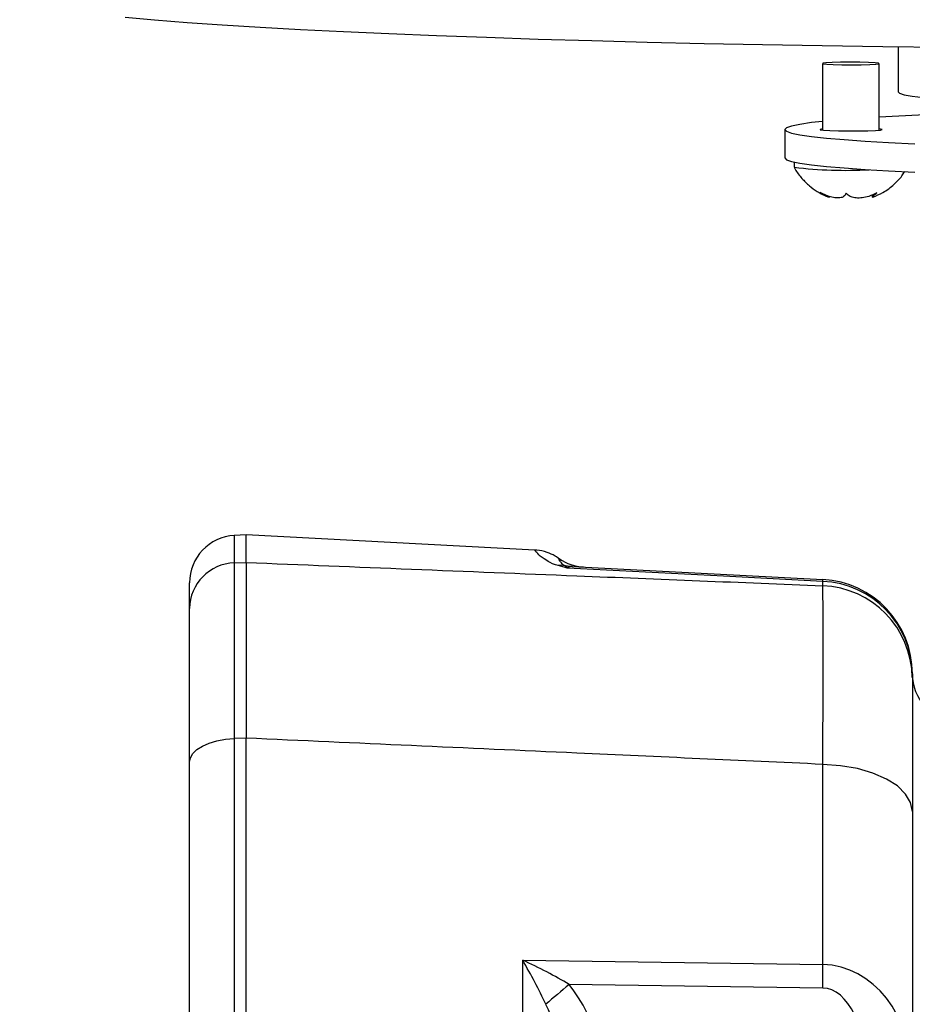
# Model space of a CAD drawing. Extents: x 0 to 8410, y 0 to 5940.
# Tile 144 of 210: x 7280 to 7374, y 3162 to 3266. Entities that reach past the tile are written whole.
import ezdxf

# ---------------------------------------------------------------- set-up
doc = ezdxf.new("R2010")
doc.units = 0
doc.header["$LTSCALE"] = 10
doc.layers.get('0').update_dxf_attribs({"linetype": 'CONTINUOUS'})
doc.styles.add('SLDTEXTSTYLE0', font='TXT', dxfattribs={"width": 0.605})
doc.dimstyles.new('SLDDIMSTYLE1', dxfattribs={"dimtxt": 50, "dimasz": 50, "dimexe": 0, "dimexo": 0.0625, "dimgap": 12.5, "dimtad": 1, "dimdec": 1, "dimrnd": 1e-09, "dimzin": 12, "dimtxsty": 'SLDTEXTSTYLE0', "dimsah": 1, "dimcen": 0.09, "dimazin": 3, "dimtfac": 1, "dimtofl": 0, "dimtmove": 0, "dimatfit": 3, "dimtolj": 1, "dimtzin": 12})

# ---------------------------------------------------------------- blocks, each defined once
blk = doc.blocks.new('_D_7')
at = {"color": 7, "linetype": 'CONTINUOUS'}
for p, q in [((7266.78, 4418.5), (7266.78, 2774.61)), ((7032.78, 2981.17), (7032.78, 2774.61)), ((7032.78, 2789.61), (7266.78, 2789.61)), ((7266.78, 2789.61), (7764.68, 2789.61))]:
    blk.add_line(p, q, dxfattribs=at)
for points in [[(7032.78, 2789.61), (7082.78, 2782.11), (7082.78, 2797.11)], [(7266.78, 2789.61), (7216.78, 2797.11), (7216.78, 2782.11)]]:
    blk.add_solid(points, dxfattribs=at)
at = {"color": 7, "linetype": 'CONTINUOUS', "char_height": 50, "attachment_point": 1, "style": 'SLDTEXTSTYLE0'}
for s, insert in [('234', (7493.71, 2930.8)), ('(3x M10)', (7493.71, 2854.06))]:
    blk.add_mtext(s, dxfattribs=dict(at, insert=insert))

msp = doc.modelspace()

# ---------------------------------------------------------------- linework, layer by layer
at = {"color": 7, "linetype": 'CONTINUOUS'}
for p, q in [((7372.78, 3263.32), (7372.78, 3258.54)), ((7364.78, 3261.54), (7364.78, 3254.48)), ((7370.78, 3254.48), (7370.78, 3261.54)), ((7360.78, 3254.55), (7360.78, 3251.55)), ((7361.78, 3251.11), (7361.78, 3250.55)), ((7370.04, 3247.64), (7370.04, 3247.38)), ((7303.78, 3211.64), (7302.51, 3211.58)), ((7334.34, 3210.04), (7303.78, 3211.64)), ((7303.78, 3208.72), (7303.78, 3211.64)), ((7297.78, 3203.85), (7297.78, 3206.58)), ((7374.28, 3196.94), (7374.28, 3196.54)), ((7303.78, 3128), (7303.78, 3190.12)), ((7297.78, 3131.74), (7297.78, 3187.57)), ((7374.28, 3182.36), (7374.28, 3154.11))]:
    msp.add_line(p, q, dxfattribs=at)
at = {"color": 8, "linetype": 'CONTINUOUS'}
for p, q in [((7302.51, 3211.58), (7302.51, 3208.67)), ((7302.51, 3208.67), (7303.78, 3208.72)), ((7337.47, 3208.4), (7337.32, 3208.47)), ((7338.3, 3208.31), (7338.14, 3208.31)), ((7364.8, 3206.26), (7364.8, 3206.71)), ((7303.78, 3190.12), (7302.51, 3190.07)), ((7302.51, 3190.07), (7302.51, 3127.96)), ((7364.8, 3166.17), (7364.8, 3187.35)), ((7333.04, 3166.61), (7364.8, 3166.17)), ((7333.04, 3130.11), (7333.04, 3166.61)), ((7364.8, 3163.67), (7337.95, 3164.05))]:
    msp.add_line(p, q, dxfattribs=at)
at = {"color": 7, "linetype": 'CONTINUOUS', "flags": 128}
for points in [[(7290.97, 3266.43), (7294.08, 3266.16), (7297.51, 3265.89), (7301.23, 3265.63), (7305.24, 3265.39), (7309.53, 3265.15), (7314.08, 3264.92), (7318.88, 3264.71), (7323.93, 3264.5), (7329.2, 3264.31), (7334.68, 3264.13), (7340.36, 3263.96), (7346.22, 3263.81), (7352.24, 3263.67), (7358.42, 3263.55), (7364.73, 3263.44), (7371.15, 3263.34), (7377.67, 3263.26)], [(7369.64, 3261.65), (7368.72, 3261.67), (7367.69, 3261.68), (7366.67, 3261.67), (7365.78, 3261.64), (7365.14, 3261.61), (7364.81, 3261.56), (7364.84, 3261.51), (7365.22, 3261.47), (7365.91, 3261.43), (7366.83, 3261.41), (7367.86, 3261.4), (7368.88, 3261.41), (7369.77, 3261.44), (7370.42, 3261.48), (7370.74, 3261.52), (7370.71, 3261.57), (7370.33, 3261.61), (7369.64, 3261.65)], [(7372.78, 3258.54), (7372.92, 3258.4), (7373.42, 3258.24), (7374.27, 3258.08), (7375.46, 3257.93)], [(7364.78, 3255.41), (7363.61, 3255.28), (7362.38, 3255.1), (7361.49, 3254.92), (7360.95, 3254.73), (7360.78, 3254.55), (7360.95, 3254.36), (7361.49, 3254.18), (7362.38, 3253.99), (7363.61, 3253.81), (7365.18, 3253.64), (7367.07, 3253.48), (7369.28, 3253.32), (7371.77, 3253.17), (7374.54, 3253.03)], [(7364.78, 3254.61), (7364.52, 3254.57), (7364.52, 3254.52), (7364.87, 3254.48), (7365.54, 3254.44), (7366.45, 3254.41), (7367.5, 3254.4), (7368.59, 3254.4), (7369.58, 3254.42), (7370.38, 3254.46), (7370.9, 3254.5), (7371.08, 3254.55), (7371.08, 3254.55)], [(7371.08, 3254.55), (7370.9, 3254.6), (7370.78, 3254.61)], [(7360.78, 3251.55), (7360.95, 3251.36), (7361.49, 3251.18), (7362.38, 3251), (7363.61, 3250.82), (7365.18, 3250.64), (7367.07, 3250.48), (7369.28, 3250.32), (7371.77, 3250.17), (7374.54, 3250.03)], [(7338.3, 3208.31), (7356.02, 3207.38), (7364.8, 3206.92)]]:
    msp.add_lwpolyline(points, dxfattribs=at)
at = {"color": 8, "linetype": 'CONTINUOUS', "flags": 128}
for points in [[(7364.8, 3206.71), (7354.3, 3207.26), (7337.78, 3208.13)], [(7297.78, 3187.57), (7297.87, 3188.04), (7298.13, 3188.49), (7298.56, 3188.92), (7299.15, 3189.29), (7299.86, 3189.6), (7300.68, 3189.84), (7301.58, 3190), (7302.51, 3190.07)], [(7374.28, 3182.36), (7374.1, 3183.3), (7373.56, 3184.21), (7372.7, 3185.06), (7371.53, 3185.8), (7370.1, 3186.42), (7368.46, 3186.9), (7366.67, 3187.21), (7364.8, 3187.35)]]:
    msp.add_lwpolyline(points, dxfattribs=at)
at = {"color": 7, "linetype": 'CONTINUOUS'}
for centre, radius, start, end in [((7389.36, 2932.46), 323.94, 92.3083, 93.2887), ((7367.25, 3296.59), 46.36, 263.2169, 273.0483), ((7302.78, 3206.58), 5, 93, 180), ((7339.75, 3213.24), 5, 235.6305, 267), ((7364.28, 3196.94), 10, 0, 87)]:
    msp.add_arc(centre, radius, start, end, dxfattribs=at)
at = {"color": 8, "linetype": 'CONTINUOUS'}
for centre, radius, start, end in [((7302.68, 3203.77), 4.91, 91.9512, 179.0547), ((7337.12, 3205.73), 2.69, 82.6591, 97.1596), ((7338.53, 3212.87), 4.57, 254.5264, 267.011), ((7338.43, 3213.19), 4.89, 258.6231, 266.6325), ((7363.21, 3206.82), 1.59, 356.1957, 3.8043), ((7364.39, 3196.84), 9.88, 0.5778, 87.6484), ((7364.42, 3196.41), 9.85, 0.7331, 87.8195), ((7379.27, 3196.94), 5, 180.0344, 266.0389), ((7280.67, 3164.92), 84.14, 359.1499, 0.8501), ((7409.4, 3077.82), 111.98, 129.6451, 131.2987)]:
    msp.add_arc(centre, radius, start, end, dxfattribs=at)
for centre, major_axis, ratio, start_param, end_param in [((7332.78, 3164.12), (-4.84, 9), 0.141232, 4.394112, 4.916977), ((7332.78, 3164.12), (9.87, -4.65), 0.217937, 1.123804, 1.646668), ((7364.28, 3153.66), (1, 12.48), 0.7971, 4.812268, 6.330705), ((7332.51, 3146.77), (0.6, 20.02), 0.498632, 4.772776, 5.768348), ((7364.54, 3153.66), (0.3, 10.01), 0.498632, 4.772776, 6.291212), ((7332.78, 3146.77), (0.28, 17.52), 0.28488, 4.768795, 5.764367)]:
    msp.add_ellipse(centre, major_axis=major_axis, ratio=ratio, start_param=start_param, end_param=end_param, dxfattribs=at)
at = {"color": 7, "linetype": 'CONTINUOUS'}
for points, knots in [([(7361.81, 3250.51), (7361.84, 3250.46), (7362.03, 3250.04), (7362.56, 3249.39), (7363.34, 3248.59), (7364.18, 3247.99), (7364.83, 3247.63), (7365.21, 3247.49), (7365.28, 3247.46)], [0, 0, 0, 0, 0.036189, 0.291243, 0.528364, 0.747336, 0.946903, 1, 1, 1, 1]), ([(7370.1, 3247.4), (7370.46, 3247.55), (7371.28, 3247.89), (7372.31, 3248.67), (7373.07, 3249.44), (7373.37, 3249.94), (7373.47, 3250.1)], [0, 0, 0, 0, 0.263167, 0.602425, 0.878574, 1, 1, 1, 1]), ([(7367.27, 3247.8), (7367.2, 3247.67), (7367.1, 3247.44), (7366.64, 3247.3), (7366.09, 3247.31), (7365.45, 3247.46), (7364.92, 3247.68), (7364.62, 3247.85), (7364.52, 3247.9)], [0, 0, 0, 0, 0.235547, 0.408131, 0.581128, 0.745057, 0.917166, 1, 1, 1, 1]), ([(7364.52, 3247.9), (7364.74, 3247.76), (7365.11, 3247.52), (7365.42, 3247.4), (7365.54, 3247.38), (7365.51, 3247.44), (7365.51, 3247.45)], [0, 0, 0, 0, 0.399868, 0.692817, 0.986456, 1, 1, 1, 1]), ([(7370.52, 3247.86), (7370.24, 3247.72), (7369.77, 3247.47), (7368.98, 3247.3), (7368.32, 3247.28), (7367.77, 3247.4), (7367.44, 3247.6), (7367.31, 3247.75), (7367.27, 3247.8)], [0, 0, 0, 0, 0.235569, 0.408146, 0.581141, 0.745079, 0.917191, 1, 1, 1, 1]), ([(7370.1, 3247.4), (7370.08, 3247.39), (7370.01, 3247.36), (7370.1, 3247.47), (7370.29, 3247.65), (7370.46, 3247.81), (7370.52, 3247.86)], [0, 0, 0, 0, 0.186227, 0.504727, 0.839103, 1, 1, 1, 1]), ([(7337.08, 3208.96), (7336.88, 3209.12), (7336.44, 3209.47), (7335.57, 3209.82), (7334.84, 3210.03), (7334.4, 3210.03), (7334.34, 3210.02)], [0, 0, 0, 0, 0.248005, 0.560126, 0.937823, 1, 1, 1, 1]), ([(7303.78, 3208.72), (7303.78, 3208.52), (7303.78, 3207.71), (7303.78, 3205.64), (7303.78, 3202.52), (7303.78, 3199.39), (7303.78, 3196.6), (7303.78, 3193.52), (7303.78, 3191.25), (7303.78, 3190.12)], [0, 0, 0, 0, 0.069859, 0.281781, 0.499847, 0.622461, 0.745074, 0.872538, 1, 1, 1, 1]), ([(7297.78, 3187.57), (7297.78, 3189.45), (7297.78, 3192.31), (7297.78, 3195.59), (7297.78, 3198.36), (7297.78, 3201.12), (7297.78, 3202.95), (7297.78, 3203.67), (7297.78, 3203.85)], [0, 0, 0, 0, 0.245009, 0.37251, 0.500012, 0.711827, 0.929787, 1, 1, 1, 1]), ([(7374.28, 3196.54), (7374.28, 3196.16), (7374.28, 3195.33), (7374.28, 3193.19), (7374.28, 3190.24), (7374.28, 3186.63), (7374.28, 3183.8), (7374.28, 3182.36)], [0, 0, 0, 0, 0.172515, 0.37643, 0.58626, 0.790172, 1, 1, 1, 1])]:
    msp.add_open_spline(points, degree=3, knots=knots, dxfattribs=at)
at = {"color": 8, "linetype": 'CONTINUOUS'}
for points, knots in [([(7336.79, 3208.4), (7336.69, 3208.43), (7336.11, 3208.6), (7335.32, 3209.05), (7334.69, 3209.57), (7334.31, 3209.99), (7334.33, 3209.98), (7334.34, 3209.97)], [0, 0, 0, 0, 0.029162, 0.176925, 0.445043, 0.718312, 1, 1, 1, 1]), ([(7302.51, 3208.67), (7302.51, 3208.47), (7302.5, 3207.66), (7302.5, 3205.59), (7302.49, 3202.47), (7302.49, 3199.34), (7302.5, 3196.54), (7302.5, 3193.47), (7302.51, 3191.2), (7302.51, 3190.07)], [0, 0, 0, 0, 0.070192, 0.281951, 0.499847, 0.622458, 0.745071, 0.872535, 1, 1, 1, 1]), ([(7303.78, 3208.72), (7315.44, 3208.25), (7335.78, 3207.44), (7356.12, 3206.61), (7364.8, 3206.26)], [0, 0, 0, 0, 0.5732443, 1, 1, 1, 1]), ([(7337.78, 3208.13), (7337.77, 3208.13), (7337.44, 3208.22), (7337.11, 3208.31), (7336.79, 3208.4)], [0, 0, 0, 0, 0.010505, 1, 1, 1, 1]), ([(7337.32, 3208.47), (7337.19, 3208.61), (7336.93, 3208.89), (7336.89, 3209.13), (7336.89, 3209.09), (7336.9, 3209.08)], [0, 0, 0, 0, 0.343481, 0.688663, 1, 1, 1, 1]), ([(7337.78, 3208.13), (7337.77, 3208.13), (7337.67, 3208.25), (7337.57, 3208.33), (7337.47, 3208.4)], [0, 0, 0, 0, 0.016435, 1, 1, 1, 1]), ([(7338.14, 3208.31), (7338.09, 3208.3), (7337.99, 3208.28), (7337.87, 3208.21), (7337.8, 3208.15), (7337.78, 3208.14), (7337.78, 3208.13), (7337.78, 3208.13)], [0, 0, 0, 0, 0.392239, 0.842833, 0.958126, 0.979146, 1, 1, 1, 1]), ([(7364.8, 3187.35), (7364.81, 3189.22), (7364.83, 3193), (7364.85, 3197.77), (7364.85, 3201.75), (7364.83, 3204.63), (7364.81, 3205.75), (7364.8, 3206.26)], [0, 0, 0, 0, 0.203914, 0.413737, 0.617659, 0.827491, 1, 1, 1, 1]), ([(7364.8, 3187.35), (7356.12, 3187.75), (7335.78, 3188.68), (7315.44, 3189.6), (7303.78, 3190.12)], [0, 0, 0, 0, 0.426741, 1, 1, 1, 1])]:
    msp.add_open_spline(points, degree=3, knots=knots, dxfattribs=at)

# ---------------------------------------------------------------- dimensions: what is measured, and where the dimension line sits
at = {"color": 7, "linetype": 'CONTINUOUS'}
dim = msp.add_linear_dim(base=(7266.78, 2789.61), p1=(7032.78, 3001.17), p2=(7266.78, 4438.5), text='<>\\P(3x M10)', dimstyle='SLDDIMSTYLE1', dxfattribs=at)
dim.commit()
dim.dimension.update_dxf_attribs({"geometry": '_D_7', "text_midpoint": (7629.19, 2789.61), "dimtype": 160})

doc.saveas('drawing.dxf')
